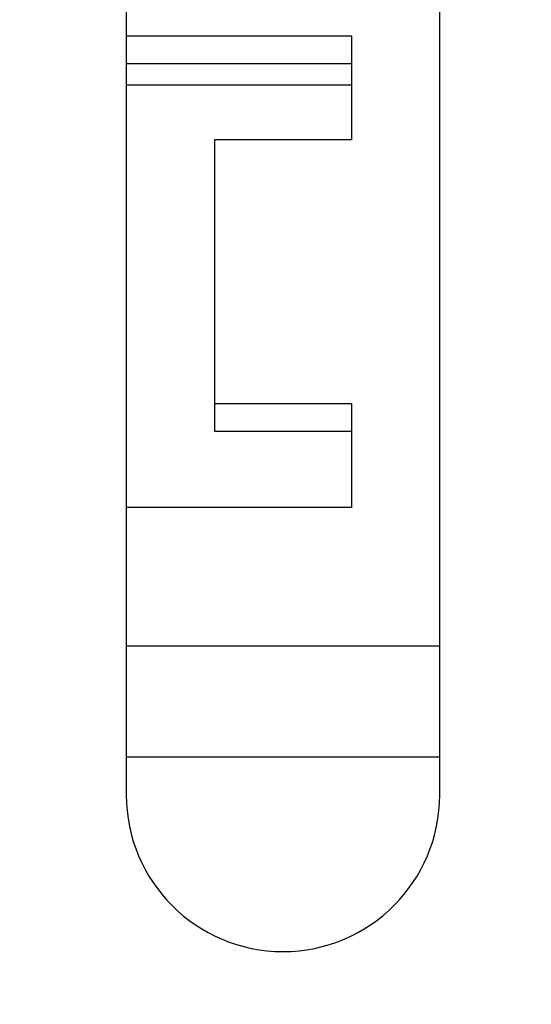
# Model space of a CAD drawing. Extents: x 0 to 841, y 0 to 594.
# Tile 25 of 135: x 142.43 to 145.04, y 399.52 to 404.54. Entities that reach past the tile are written whole.
import ezdxf

# ---------------------------------------------------------------- set-up
doc = ezdxf.new("R2010")
doc.units = 0
doc.header["$LTSCALE"] = 46.255
doc.layers.get('0').update_dxf_attribs({"linetype": 'CONTINUOUS'})
doc.styles.get("Standard").update_dxf_attribs({"font": 'txt', "width": 0.8})
doc.dimstyles.get("Standard").update_dxf_attribs({"dimtxt": 2.5, "dimasz": 2.5, "dimexe": 1.25, "dimexo": 0.625, "dimtad": 1, "dimcen": 2.5, "dimazin": 3, "dimtfac": 1, "dimtmove": 0, "dimatfit": 3})

# ---------------------------------------------------------------- blocks, each defined once
blk = doc.blocks.new('_FILLED')
at = {"color": 0, "linetype": 'BYBLOCK'}
blk.add_solid([(0, 0), (-1, 0.1429), (-1, -0.1429)], dxfattribs=at)
blk = doc.blocks.new('*D9')
at = {"color": 2, "linetype": 'CONTINUOUS'}
for p, q in [((128.9817, 399.5221), (128.9817, 423.7129)), ((207.3685, 399.7725), (207.3685, 423.7129)), ((128.9817, 422.7129), (168.1751, 422.7129)), ((207.3685, 422.7129), (168.1751, 422.7129))]:
    blk.add_line(p, q, dxfattribs=at)
at = {"color": 2, "linetype": 'CONTINUOUS', "xscale": 3.5, "yscale": 3.5, "zscale": 3.5, "rotation": 180}
blk.add_blockref('_FILLED', (128.9817, 422.7129), dxfattribs=at)
at = {"color": 2, "linetype": 'CONTINUOUS', "xscale": 3.5, "yscale": 3.5, "zscale": 3.5}
blk.add_blockref('_FILLED', (207.3685, 422.7129), dxfattribs=at)
at = {"color": 5, "linetype": 'CONTINUOUS', "width": 0.8}
blk.add_text('392', height=3.5, dxfattribs=at).set_placement((163.9751, 423.5879))

msp = doc.modelspace()

# ---------------------------------------------------------------- linework, layer by layer
at = {"color": 7, "linetype": 'CONTINUOUS'}
for p, q in [((142.9751, 412.9909), (142.9751, 400.5909)), ((144.5751, 400.5909), (144.5751, 412.9909)), ((142.9751, 404.4596), (144.1251, 404.4596)), ((144.1251, 404.4596), (144.1251, 403.9293)), ((142.9751, 404.3182), (144.1251, 404.3182)), ((142.9751, 404.2109), (144.1251, 404.2109)), ((143.4251, 403.9293), (143.4251, 402.4444)), ((144.1251, 403.9293), (143.4251, 403.9293)), ((143.4251, 402.5858), (144.1251, 402.5858)), ((144.1251, 402.5858), (144.1251, 402.0555)), ((143.4251, 402.4444), (144.1251, 402.4444)), ((144.1251, 402.0555), (142.9751, 402.0555))]:
    msp.add_line(p, q, dxfattribs=at)
at = {"color": 9, "linetype": 'CONTINUOUS'}
for p, q in [((144.5751, 401.3484), (142.9751, 401.3484)), ((144.5751, 400.7827), (142.9751, 400.7827))]:
    msp.add_line(p, q, dxfattribs=at)
at = {"color": 7, "linetype": 'CONTINUOUS'}
msp.add_arc((143.7751, 400.5909), 0.8, 180, 360, dxfattribs=at)

# ---------------------------------------------------------------- dimensions: what is measured, and where the dimension line sits
at = {"color": 2, "linetype": 'CONTINUOUS'}
dim = msp.add_linear_dim(base=(128.9817, 422.7129), p1=(207.3685, 399.7725), p2=(128.9817, 399.5221), angle=180, dimstyle='Standard', dxfattribs=at)
dim.commit()
dim.dimension.update_dxf_attribs({"geometry": '*D9', "text_midpoint": (168.1751, 425.3379), "dimtype": 128})

doc.saveas('drawing.dxf')
